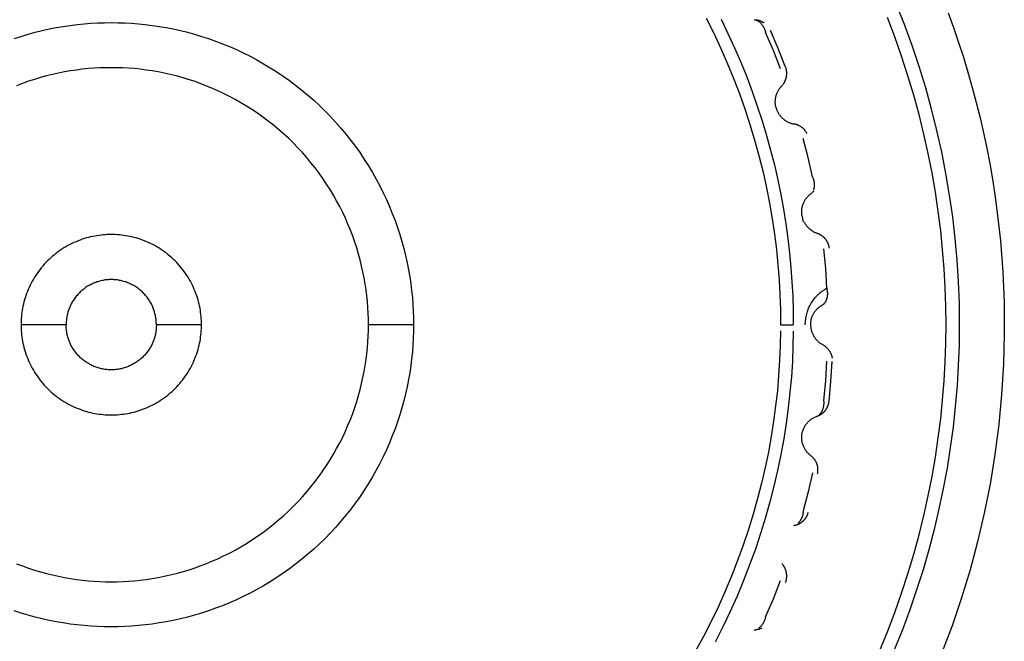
# Model space of a CAD drawing. Header units: millimetres. Extents: x -534 to -34, y 1269 to 1769.
# Tile 80 of 91: x -108 to -97, y 1412 to 1419. Entities that reach past the tile are written whole.
import ezdxf

# ---------------------------------------------------------------- set-up
doc = ezdxf.new("R2010")
doc.units = ezdxf.units.MM
doc.layers.add('ROXX_B.FLEX', color=7, linetype='Continuous', true_color=0x000000)

msp = doc.modelspace()

# ---------------------------------------------------------------- linework, layer by layer
at = {"layer": 'ROXX_B.FLEX', "color": 18, "lineweight": -3, "true_color": 0x000000}
for points in [[(-98.134, 1419.383), (-98.043, 1419.153), (-97.959, 1418.92), (-97.88, 1418.686), (-97.808, 1418.451), (-97.742, 1418.213), (-97.683, 1417.975), (-97.63, 1417.736), (-97.583, 1417.496), (-97.543, 1417.256), (-97.509, 1417.016), (-97.481, 1416.775), (-97.46, 1416.535), (-97.445, 1416.296), (-97.435, 1416.058), (-97.432, 1415.82)], [(-100.236, 1419.218), (-100.153, 1419.051), (-100.074, 1418.883), (-100, 1418.714), (-99.93, 1418.543), (-99.865, 1418.372), (-99.805, 1418.201), (-99.749, 1418.028), (-99.697, 1417.856), (-99.65, 1417.683), (-99.607, 1417.511), (-99.569, 1417.338), (-99.535, 1417.167), (-99.506, 1416.995), (-99.48, 1416.824), (-99.459, 1416.654), (-99.442, 1416.485), (-99.429, 1416.317), (-99.419, 1416.15), (-99.414, 1415.984), (-99.412, 1415.82)], [(-97.579, 1415.82), (-97.582, 1416.025), (-97.589, 1416.233), (-97.6, 1416.441), (-97.617, 1416.651), (-97.638, 1416.863), (-97.665, 1417.075), (-97.697, 1417.289), (-97.734, 1417.503), (-97.776, 1417.718), (-97.824, 1417.934), (-97.877, 1418.15), (-97.936, 1418.365), (-98.001, 1418.581), (-98.071, 1418.796), (-98.147, 1419.011), (-98.229, 1419.225)], [(-97.556, 1419.277), (-97.497, 1419.114), (-97.44, 1418.95), (-97.387, 1418.785), (-97.336, 1418.619), (-97.289, 1418.452), (-97.244, 1418.284), (-97.202, 1418.115), (-97.164, 1417.946), (-97.128, 1417.776), (-97.095, 1417.606), (-97.065, 1417.435), (-97.039, 1417.264), (-97.015, 1417.093), (-96.976, 1416.75), (-96.95, 1416.407), (-96.936, 1416.065), (-96.933, 1415.723), (-96.942, 1415.384), (-96.963, 1415.046), (-96.995, 1414.712), (-97.038, 1414.381), (-97.091, 1414.054), (-97.155, 1413.732), (-97.23, 1413.414), (-97.313, 1413.102), (-97.407, 1412.792), (-97.512, 1412.483), (-97.628, 1412.176)], [(-107.907, 1418.992), (-107.829, 1419.017), (-107.751, 1419.041), (-107.673, 1419.062), (-107.595, 1419.082), (-107.517, 1419.099), (-107.439, 1419.114), (-107.361, 1419.128), (-107.284, 1419.139), (-107.207, 1419.149), (-107.13, 1419.157), (-107.054, 1419.163), (-106.979, 1419.167), (-106.904, 1419.169), (-106.829, 1419.17), (-106.755, 1419.169), (-106.68, 1419.167), (-106.604, 1419.163), (-106.528, 1419.157), (-106.452, 1419.149), (-106.375, 1419.139), (-106.297, 1419.128), (-106.22, 1419.114), (-106.142, 1419.099), (-106.064, 1419.082), (-105.986, 1419.062), (-105.908, 1419.041), (-105.829, 1419.017), (-105.751, 1418.992), (-105.674, 1418.965), (-105.596, 1418.935), (-105.519, 1418.903), (-105.442, 1418.87), (-105.366, 1418.834), (-105.291, 1418.796), (-105.216, 1418.756), (-105.142, 1418.714), (-105.068, 1418.67), (-104.996, 1418.624), (-104.925, 1418.576), (-104.855, 1418.526), (-104.786, 1418.475), (-104.718, 1418.421), (-104.651, 1418.366), (-104.586, 1418.308), (-104.523, 1418.249), (-104.46, 1418.189), (-104.4, 1418.127), (-104.341, 1418.063), (-104.284, 1417.998), (-104.229, 1417.932), (-104.175, 1417.864), (-104.123, 1417.795), (-104.073, 1417.725), (-104.025, 1417.653), (-103.979, 1417.581), (-103.935, 1417.508), (-103.893, 1417.434), (-103.854, 1417.359), (-103.816, 1417.283), (-103.78, 1417.207), (-103.746, 1417.13), (-103.715, 1417.053), (-103.685, 1416.976), (-103.657, 1416.898), (-103.632, 1416.82), (-103.609, 1416.742), (-103.587, 1416.664), (-103.568, 1416.586), (-103.551, 1416.508), (-103.535, 1416.43), (-103.522, 1416.352), (-103.51, 1416.275), (-103.501, 1416.198), (-103.493, 1416.121), (-103.487, 1416.045), (-103.483, 1415.969), (-103.48, 1415.895), (-103.479, 1415.82)], [(-100.072, 1419.207), (-99.995, 1419.049), (-99.922, 1418.89), (-99.853, 1418.73), (-99.788, 1418.569), (-99.727, 1418.407), (-99.67, 1418.245), (-99.617, 1418.082), (-99.568, 1417.919), (-99.523, 1417.755), (-99.481, 1417.592), (-99.444, 1417.428), (-99.41, 1417.265), (-99.38, 1417.102), (-99.354, 1416.939), (-99.331, 1416.777), (-99.313, 1416.615), (-99.297, 1416.454), (-99.286, 1416.294), (-99.277, 1416.135), (-99.272, 1415.977), (-99.271, 1415.82)], [(-99.705, 1419.202), (-99.704, 1419.202), (-99.702, 1419.202), (-99.701, 1419.202), (-99.7, 1419.202), (-99.699, 1419.202), (-99.697, 1419.202), (-99.696, 1419.201), (-99.695, 1419.201), (-99.692, 1419.201), (-99.69, 1419.2), (-99.687, 1419.2), (-99.685, 1419.199), (-99.682, 1419.198), (-99.68, 1419.197), (-99.677, 1419.196), (-99.675, 1419.195), (-99.672, 1419.194), (-99.67, 1419.193), (-99.667, 1419.192), (-99.665, 1419.19), (-99.662, 1419.189), (-99.66, 1419.187), (-99.658, 1419.186), (-99.655, 1419.184), (-99.653, 1419.182), (-99.65, 1419.18), (-99.648, 1419.179), (-99.646, 1419.177), (-99.643, 1419.175), (-99.641, 1419.173), (-99.639, 1419.171), (-99.636, 1419.168), (-99.634, 1419.166), (-99.632, 1419.164), (-99.63, 1419.161), (-99.627, 1419.159), (-99.623, 1419.154), (-99.619, 1419.149), (-99.615, 1419.143), (-99.611, 1419.138), (-99.607, 1419.132), (-99.604, 1419.126), (-99.6, 1419.12), (-99.597, 1419.114), (-99.594, 1419.107), (-99.591, 1419.101), (-99.589, 1419.094), (-99.586, 1419.088), (-99.584, 1419.081), (-99.582, 1419.074), (-99.581, 1419.07), (-99.58, 1419.067), (-99.579, 1419.063), (-99.579, 1419.06)], [(-99.705, 1419.202), (-99.701, 1419.202), (-99.698, 1419.202), (-99.694, 1419.202), (-99.691, 1419.201), (-99.687, 1419.201), (-99.683, 1419.201), (-99.68, 1419.2), (-99.676, 1419.2), (-99.673, 1419.199), (-99.669, 1419.198), (-99.665, 1419.198), (-99.662, 1419.197), (-99.658, 1419.196), (-99.654, 1419.195), (-99.651, 1419.194), (-99.647, 1419.193), (-99.644, 1419.192), (-99.64, 1419.19), (-99.636, 1419.189), (-99.633, 1419.188), (-99.629, 1419.186), (-99.626, 1419.185), (-99.622, 1419.183), (-99.619, 1419.181), (-99.616, 1419.18), (-99.612, 1419.178), (-99.609, 1419.176), (-99.606, 1419.174), (-99.602, 1419.172), (-99.599, 1419.17), (-99.596, 1419.168), (-99.593, 1419.166)], [(-99.412, 1418.656), (-99.492, 1418.859), (-99.579, 1419.06)], [(-99.357, 1418.677), (-99.438, 1418.882), (-99.525, 1419.084)], [(-103.979, 1415.82), (-103.98, 1415.883), (-103.982, 1415.947), (-103.986, 1416.011), (-103.991, 1416.076), (-103.997, 1416.141), (-104.006, 1416.207), (-104.015, 1416.273), (-104.027, 1416.339), (-104.04, 1416.405), (-104.055, 1416.471), (-104.071, 1416.538), (-104.089, 1416.604), (-104.109, 1416.671), (-104.131, 1416.737), (-104.154, 1416.803), (-104.179, 1416.869), (-104.206, 1416.935), (-104.235, 1417), (-104.265, 1417.065), (-104.298, 1417.129), (-104.332, 1417.193), (-104.367, 1417.256), (-104.405, 1417.318), (-104.444, 1417.38), (-104.485, 1417.44), (-104.527, 1417.5), (-104.571, 1417.559), (-104.617, 1417.616), (-104.664, 1417.673), (-104.712, 1417.728), (-104.763, 1417.783), (-104.814, 1417.835), (-104.867, 1417.887), (-104.921, 1417.937), (-104.976, 1417.986), (-105.033, 1418.033), (-105.091, 1418.078), (-105.149, 1418.122), (-105.209, 1418.165), (-105.27, 1418.206), (-105.331, 1418.245), (-105.394, 1418.282), (-105.457, 1418.318), (-105.52, 1418.352), (-105.585, 1418.384), (-105.649, 1418.414), (-105.715, 1418.443), (-105.78, 1418.47), (-105.846, 1418.495), (-105.912, 1418.519), (-105.979, 1418.54), (-106.045, 1418.56), (-106.112, 1418.578), (-106.178, 1418.595), (-106.244, 1418.609), (-106.311, 1418.623), (-106.377, 1418.634), (-106.443, 1418.644), (-106.508, 1418.652), (-106.573, 1418.659), (-106.638, 1418.664), (-106.702, 1418.667), (-106.766, 1418.669), (-106.829, 1418.67), (-106.893, 1418.669), (-106.956, 1418.667), (-107.021, 1418.664), (-107.085, 1418.659), (-107.151, 1418.652), (-107.216, 1418.644), (-107.282, 1418.634), (-107.348, 1418.623), (-107.414, 1418.609), (-107.481, 1418.595), (-107.547, 1418.578), (-107.614, 1418.56), (-107.68, 1418.54), (-107.746, 1418.519), (-107.812, 1418.495), (-107.878, 1418.47)], [(-99.4, 1418.466), (-99.396, 1418.471), (-99.391, 1418.477), (-99.387, 1418.482), (-99.382, 1418.487), (-99.38, 1418.49), (-99.378, 1418.493), (-99.376, 1418.496), (-99.375, 1418.499), (-99.373, 1418.502), (-99.371, 1418.505), (-99.369, 1418.508), (-99.367, 1418.511), (-99.366, 1418.514), (-99.364, 1418.518), (-99.363, 1418.521), (-99.361, 1418.524), (-99.36, 1418.527), (-99.358, 1418.531), (-99.357, 1418.534), (-99.356, 1418.538), (-99.354, 1418.541), (-99.353, 1418.544), (-99.352, 1418.548), (-99.351, 1418.551), (-99.35, 1418.555), (-99.349, 1418.558), (-99.349, 1418.562), (-99.348, 1418.566), (-99.347, 1418.569), (-99.346, 1418.573), (-99.346, 1418.576), (-99.345, 1418.58), (-99.345, 1418.584), (-99.345, 1418.587), (-99.344, 1418.591), (-99.344, 1418.594), (-99.344, 1418.598), (-99.344, 1418.602), (-99.344, 1418.605), (-99.344, 1418.609), (-99.344, 1418.612), (-99.344, 1418.616), (-99.344, 1418.62), (-99.344, 1418.623), (-99.345, 1418.627), (-99.345, 1418.63), (-99.346, 1418.634), (-99.346, 1418.637), (-99.347, 1418.641), (-99.347, 1418.644), (-99.348, 1418.648), (-99.349, 1418.651), (-99.351, 1418.658), (-99.352, 1418.664), (-99.355, 1418.671), (-99.357, 1418.677)], [(-99.459, 1418.215), (-99.461, 1418.223), (-99.463, 1418.231), (-99.465, 1418.239), (-99.467, 1418.247), (-99.468, 1418.255), (-99.469, 1418.263), (-99.47, 1418.272), (-99.471, 1418.28), (-99.471, 1418.289), (-99.471, 1418.297), (-99.47, 1418.306), (-99.47, 1418.315), (-99.469, 1418.323), (-99.468, 1418.332), (-99.466, 1418.34), (-99.464, 1418.349), (-99.462, 1418.357), (-99.46, 1418.366), (-99.457, 1418.374), (-99.454, 1418.382), (-99.451, 1418.39), (-99.447, 1418.398), (-99.444, 1418.406), (-99.44, 1418.413), (-99.435, 1418.421), (-99.431, 1418.428), (-99.426, 1418.435), (-99.421, 1418.441), (-99.416, 1418.448), (-99.411, 1418.454), (-99.406, 1418.461), (-99.4, 1418.466)], [(-99.459, 1418.215), (-99.456, 1418.207), (-99.453, 1418.2), (-99.45, 1418.192), (-99.446, 1418.185), (-99.443, 1418.177), (-99.439, 1418.17), (-99.434, 1418.162), (-99.43, 1418.155), (-99.425, 1418.148), (-99.42, 1418.141), (-99.415, 1418.134), (-99.409, 1418.128), (-99.403, 1418.121), (-99.397, 1418.115), (-99.391, 1418.109), (-99.385, 1418.103), (-99.378, 1418.098), (-99.371, 1418.092), (-99.364, 1418.087), (-99.357, 1418.083), (-99.35, 1418.078), (-99.342, 1418.074), (-99.335, 1418.07), (-99.327, 1418.066), (-99.319, 1418.062), (-99.311, 1418.059), (-99.303, 1418.056), (-99.295, 1418.054), (-99.287, 1418.051), (-99.28, 1418.049), (-99.272, 1418.047), (-99.264, 1418.046)], [(-99.12, 1417.94), (-99.122, 1417.945), (-99.125, 1417.95), (-99.128, 1417.955), (-99.131, 1417.96), (-99.135, 1417.964), (-99.138, 1417.969), (-99.142, 1417.974), (-99.145, 1417.978), (-99.149, 1417.983), (-99.153, 1417.987), (-99.157, 1417.991), (-99.162, 1417.995), (-99.166, 1417.999), (-99.171, 1418.003), (-99.175, 1418.007), (-99.18, 1418.011), (-99.185, 1418.014), (-99.19, 1418.017), (-99.195, 1418.02), (-99.2, 1418.023), (-99.205, 1418.026), (-99.21, 1418.029), (-99.215, 1418.031), (-99.221, 1418.033), (-99.226, 1418.036), (-99.231, 1418.037), (-99.237, 1418.039), (-99.242, 1418.041), (-99.247, 1418.042), (-99.253, 1418.044), (-99.258, 1418.045), (-99.264, 1418.046)], [(-99.059, 1417.461), (-99.107, 1417.674), (-99.161, 1417.886)], [(-99.059, 1417.461), (-99.057, 1417.457), (-99.055, 1417.452), (-99.054, 1417.447), (-99.052, 1417.443), (-99.05, 1417.438), (-99.049, 1417.434), (-99.047, 1417.429), (-99.046, 1417.424), (-99.045, 1417.42), (-99.044, 1417.415), (-99.043, 1417.41), (-99.042, 1417.405), (-99.042, 1417.401), (-99.041, 1417.396), (-99.04, 1417.391), (-99.04, 1417.387), (-99.04, 1417.382), (-99.04, 1417.377), (-99.039, 1417.373), (-99.039, 1417.368), (-99.04, 1417.364), (-99.04, 1417.359), (-99.04, 1417.355), (-99.041, 1417.35), (-99.041, 1417.346), (-99.042, 1417.342), (-99.042, 1417.337), (-99.043, 1417.333), (-99.044, 1417.329), (-99.045, 1417.325), (-99.046, 1417.321), (-99.048, 1417.317)], [(-99.175, 1417.033), (-99.176, 1417.041), (-99.177, 1417.049), (-99.177, 1417.057), (-99.178, 1417.065), (-99.178, 1417.074), (-99.178, 1417.082), (-99.177, 1417.09), (-99.176, 1417.099), (-99.175, 1417.107), (-99.174, 1417.116), (-99.172, 1417.124), (-99.17, 1417.133), (-99.168, 1417.141), (-99.165, 1417.149), (-99.163, 1417.157), (-99.159, 1417.166), (-99.156, 1417.174), (-99.152, 1417.181), (-99.148, 1417.189), (-99.144, 1417.197), (-99.14, 1417.204), (-99.135, 1417.211), (-99.13, 1417.218), (-99.125, 1417.225), (-99.12, 1417.232), (-99.114, 1417.238), (-99.108, 1417.244), (-99.103, 1417.25), (-99.097, 1417.256), (-99.09, 1417.262), (-99.084, 1417.267), (-99.078, 1417.272)], [(-99.078, 1417.272), (-99.073, 1417.276), (-99.068, 1417.28), (-99.063, 1417.284), (-99.058, 1417.288), (-99.054, 1417.293), (-99.049, 1417.298), (-99.045, 1417.302), (-99.041, 1417.308)], [(-99.175, 1417.033), (-99.163, 1416.957)], [(-99.151, 1416.958), (-99.148, 1416.953), (-99.145, 1416.947), (-99.142, 1416.942), (-99.138, 1416.937), (-99.135, 1416.932), (-99.132, 1416.927), (-99.128, 1416.922), (-99.124, 1416.917), (-99.12, 1416.912), (-99.116, 1416.908), (-99.112, 1416.903), (-99.108, 1416.899), (-99.104, 1416.894), (-99.099, 1416.89), (-99.095, 1416.886), (-99.09, 1416.882), (-99.086, 1416.878), (-99.081, 1416.874), (-99.076, 1416.87), (-99.071, 1416.867), (-99.066, 1416.863), (-99.061, 1416.86), (-99.056, 1416.857), (-99.051, 1416.854), (-99.046, 1416.851), (-99.041, 1416.848), (-99.035, 1416.846), (-99.03, 1416.843), (-99.025, 1416.841), (-99.019, 1416.839), (-99.014, 1416.837), (-99.009, 1416.835)], [(-105.829, 1415.82), (-105.83, 1415.842), (-105.83, 1415.865), (-105.832, 1415.887), (-105.833, 1415.91), (-105.836, 1415.933), (-105.839, 1415.956), (-105.842, 1415.979), (-105.846, 1416.002), (-105.851, 1416.025), (-105.856, 1416.049), (-105.862, 1416.072), (-105.868, 1416.095), (-105.875, 1416.119), (-105.882, 1416.142), (-105.891, 1416.165), (-105.9, 1416.188), (-105.909, 1416.211), (-105.919, 1416.234), (-105.93, 1416.257), (-105.941, 1416.279), (-105.953, 1416.302), (-105.965, 1416.324), (-105.979, 1416.346), (-105.992, 1416.367), (-106.007, 1416.389), (-106.022, 1416.41), (-106.037, 1416.43), (-106.053, 1416.45), (-106.069, 1416.47), (-106.087, 1416.49), (-106.104, 1416.509), (-106.122, 1416.527), (-106.141, 1416.545), (-106.16, 1416.563), (-106.179, 1416.58), (-106.199, 1416.596), (-106.219, 1416.612), (-106.24, 1416.628), (-106.261, 1416.643), (-106.282, 1416.657), (-106.304, 1416.671), (-106.326, 1416.684), (-106.348, 1416.697), (-106.37, 1416.708), (-106.393, 1416.72), (-106.415, 1416.73), (-106.438, 1416.74), (-106.461, 1416.75), (-106.484, 1416.759), (-106.508, 1416.767), (-106.531, 1416.775), (-106.554, 1416.782), (-106.577, 1416.788), (-106.601, 1416.794), (-106.624, 1416.799), (-106.647, 1416.803), (-106.671, 1416.807), (-106.694, 1416.811), (-106.717, 1416.814), (-106.739, 1416.816), (-106.762, 1416.818), (-106.785, 1416.819), (-106.807, 1416.82), (-106.829, 1416.82), (-106.852, 1416.82), (-106.874, 1416.819), (-106.896, 1416.818), (-106.919, 1416.816), (-106.942, 1416.814), (-106.965, 1416.811), (-106.988, 1416.807), (-107.011, 1416.803), (-107.035, 1416.799), (-107.058, 1416.794), (-107.081, 1416.788), (-107.104, 1416.782), (-107.128, 1416.775), (-107.151, 1416.767), (-107.174, 1416.759), (-107.197, 1416.75), (-107.22, 1416.74), (-107.243, 1416.73), (-107.266, 1416.72), (-107.289, 1416.708), (-107.311, 1416.697), (-107.333, 1416.684), (-107.355, 1416.671), (-107.377, 1416.657), (-107.398, 1416.643), (-107.419, 1416.628), (-107.439, 1416.612), (-107.46, 1416.596), (-107.479, 1416.58), (-107.499, 1416.563), (-107.518, 1416.545), (-107.536, 1416.527), (-107.554, 1416.509), (-107.572, 1416.49), (-107.589, 1416.47), (-107.606, 1416.45), (-107.622, 1416.43), (-107.637, 1416.41), (-107.652, 1416.389), (-107.666, 1416.367), (-107.68, 1416.346), (-107.693, 1416.324), (-107.706, 1416.302), (-107.718, 1416.279), (-107.729, 1416.257), (-107.74, 1416.234), (-107.75, 1416.211), (-107.759, 1416.188), (-107.768, 1416.165), (-107.776, 1416.142), (-107.784, 1416.119), (-107.791, 1416.095), (-107.797, 1416.072), (-107.803, 1416.049), (-107.808, 1416.025), (-107.813, 1416.002), (-107.817, 1415.979), (-107.82, 1415.956), (-107.823, 1415.933), (-107.825, 1415.91), (-107.827, 1415.887), (-107.828, 1415.865), (-107.829, 1415.842), (-107.829, 1415.82)], [(-99.008, 1416.835), (-99.002, 1416.833), (-98.996, 1416.83), (-98.989, 1416.827), (-98.983, 1416.824), (-98.98, 1416.823), (-98.977, 1416.821), (-98.974, 1416.819), (-98.971, 1416.818), (-98.968, 1416.816), (-98.965, 1416.814), (-98.962, 1416.812), (-98.959, 1416.81), (-98.956, 1416.808), (-98.953, 1416.806), (-98.95, 1416.804), (-98.948, 1416.801), (-98.945, 1416.799), (-98.942, 1416.797), (-98.939, 1416.794), (-98.937, 1416.792), (-98.934, 1416.789), (-98.931, 1416.787), (-98.929, 1416.784), (-98.926, 1416.782), (-98.924, 1416.779), (-98.921, 1416.776), (-98.919, 1416.773), (-98.917, 1416.771), (-98.915, 1416.768), (-98.912, 1416.765), (-98.91, 1416.762), (-98.908, 1416.759), (-98.906, 1416.756), (-98.904, 1416.753), (-98.902, 1416.75), (-98.9, 1416.747), (-98.899, 1416.743), (-98.897, 1416.74), (-98.895, 1416.737), (-98.894, 1416.734), (-98.892, 1416.731), (-98.891, 1416.727), (-98.889, 1416.724), (-98.888, 1416.721), (-98.886, 1416.717), (-98.885, 1416.714), (-98.884, 1416.711), (-98.883, 1416.707), (-98.882, 1416.704), (-98.881, 1416.701), (-98.88, 1416.697), (-98.879, 1416.694), (-98.877, 1416.687), (-98.876, 1416.68), (-98.875, 1416.674), (-98.874, 1416.667)], [(-98.898, 1416.225), (-98.912, 1416.443), (-98.932, 1416.661)], [(-106.329, 1415.82), (-106.329, 1415.831), (-106.33, 1415.842), (-106.33, 1415.854), (-106.331, 1415.865), (-106.332, 1415.877), (-106.334, 1415.888), (-106.336, 1415.9), (-106.338, 1415.911), (-106.34, 1415.923), (-106.343, 1415.934), (-106.345, 1415.946), (-106.349, 1415.958), (-106.352, 1415.969), (-106.356, 1415.981), (-106.36, 1415.993), (-106.364, 1416.004), (-106.369, 1416.016), (-106.374, 1416.027), (-106.38, 1416.039), (-106.385, 1416.05), (-106.391, 1416.061), (-106.397, 1416.072), (-106.404, 1416.083), (-106.411, 1416.094), (-106.418, 1416.104), (-106.425, 1416.115), (-106.433, 1416.125), (-106.441, 1416.135), (-106.449, 1416.145), (-106.458, 1416.155), (-106.467, 1416.164), (-106.476, 1416.174), (-106.485, 1416.183), (-106.495, 1416.192), (-106.504, 1416.2), (-106.514, 1416.208), (-106.524, 1416.216), (-106.535, 1416.224), (-106.545, 1416.231), (-106.556, 1416.239), (-106.566, 1416.246), (-106.577, 1416.252), (-106.588, 1416.258), (-106.6, 1416.264), (-106.611, 1416.27), (-106.622, 1416.275), (-106.634, 1416.28), (-106.645, 1416.285), (-106.657, 1416.289), (-106.668, 1416.294), (-106.68, 1416.297), (-106.692, 1416.301), (-106.703, 1416.304), (-106.715, 1416.307), (-106.727, 1416.31), (-106.738, 1416.312), (-106.75, 1416.314), (-106.761, 1416.316), (-106.773, 1416.317), (-106.784, 1416.318), (-106.796, 1416.319), (-106.807, 1416.32), (-106.818, 1416.32), (-106.829, 1416.32), (-106.84, 1416.32), (-106.852, 1416.32), (-106.863, 1416.319), (-106.874, 1416.318), (-106.886, 1416.317), (-106.897, 1416.316), (-106.909, 1416.314), (-106.92, 1416.312), (-106.932, 1416.31), (-106.944, 1416.307), (-106.955, 1416.304), (-106.967, 1416.301), (-106.979, 1416.297), (-106.99, 1416.294), (-107.002, 1416.289), (-107.013, 1416.285), (-107.025, 1416.28), (-107.036, 1416.275), (-107.048, 1416.27), (-107.059, 1416.264), (-107.07, 1416.258), (-107.081, 1416.252), (-107.092, 1416.246), (-107.103, 1416.239), (-107.114, 1416.231), (-107.124, 1416.224), (-107.134, 1416.216), (-107.144, 1416.208), (-107.154, 1416.2), (-107.164, 1416.192), (-107.174, 1416.183), (-107.183, 1416.174), (-107.192, 1416.164), (-107.201, 1416.155), (-107.209, 1416.145), (-107.217, 1416.135), (-107.225, 1416.125), (-107.233, 1416.115), (-107.241, 1416.104), (-107.248, 1416.094), (-107.255, 1416.083), (-107.261, 1416.072), (-107.267, 1416.061), (-107.273, 1416.05), (-107.279, 1416.039), (-107.284, 1416.027), (-107.289, 1416.016), (-107.294, 1416.004), (-107.299, 1415.993), (-107.303, 1415.981), (-107.307, 1415.969), (-107.31, 1415.958), (-107.313, 1415.946), (-107.316, 1415.934), (-107.319, 1415.923), (-107.321, 1415.911), (-107.323, 1415.9), (-107.325, 1415.888), (-107.326, 1415.877), (-107.327, 1415.865), (-107.328, 1415.854), (-107.329, 1415.842), (-107.329, 1415.831), (-107.329, 1415.82)], [(-99.138, 1415.82), (-99.138, 1415.835), (-99.137, 1415.85), (-99.135, 1415.865), (-99.134, 1415.88), (-99.132, 1415.895), (-99.129, 1415.909), (-99.126, 1415.923), (-99.123, 1415.937), (-99.119, 1415.951), (-99.115, 1415.965), (-99.111, 1415.978), (-99.106, 1415.992), (-99.1, 1416.005), (-99.094, 1416.018), (-99.087, 1416.031), (-99.08, 1416.045), (-99.072, 1416.058), (-99.064, 1416.072), (-99.054, 1416.085), (-99.045, 1416.099), (-99.035, 1416.112), (-99.024, 1416.124), (-99.019, 1416.131), (-99.013, 1416.137), (-99.008, 1416.143), (-99.002, 1416.149), (-98.996, 1416.154), (-98.99, 1416.16), (-98.984, 1416.165), (-98.978, 1416.171), (-98.972, 1416.176), (-98.966, 1416.181), (-98.96, 1416.186), (-98.953, 1416.191), (-98.947, 1416.195), (-98.94, 1416.2), (-98.933, 1416.204), (-98.927, 1416.209), (-98.913, 1416.217), (-98.898, 1416.225)], [(-98.946, 1416.041), (-98.945, 1416.042), (-98.944, 1416.042), (-98.943, 1416.043), (-98.942, 1416.044), (-98.941, 1416.044), (-98.94, 1416.045), (-98.939, 1416.046), (-98.938, 1416.047), (-98.936, 1416.048), (-98.934, 1416.05), (-98.932, 1416.051), (-98.93, 1416.053), (-98.928, 1416.055), (-98.926, 1416.057), (-98.924, 1416.059), (-98.922, 1416.061), (-98.921, 1416.063), (-98.919, 1416.065), (-98.917, 1416.068), (-98.916, 1416.07), (-98.914, 1416.072), (-98.913, 1416.075), (-98.911, 1416.077), (-98.91, 1416.08), (-98.909, 1416.083), (-98.907, 1416.085), (-98.906, 1416.088), (-98.905, 1416.091), (-98.904, 1416.094), (-98.902, 1416.097), (-98.901, 1416.099), (-98.9, 1416.102), (-98.899, 1416.105), (-98.898, 1416.109), (-98.897, 1416.112), (-98.897, 1416.115), (-98.895, 1416.121), (-98.894, 1416.128), (-98.893, 1416.134), (-98.892, 1416.141), (-98.891, 1416.148), (-98.89, 1416.155), (-98.89, 1416.162), (-98.89, 1416.169), (-98.89, 1416.176), (-98.891, 1416.183), (-98.891, 1416.19), (-98.892, 1416.197), (-98.893, 1416.204), (-98.895, 1416.211), (-98.896, 1416.215), (-98.896, 1416.218), (-98.897, 1416.222), (-98.898, 1416.225)], [(-99.076, 1415.858), (-99.075, 1415.865), (-99.074, 1415.872), (-99.072, 1415.88), (-99.07, 1415.887), (-99.068, 1415.894), (-99.066, 1415.901), (-99.064, 1415.907), (-99.061, 1415.914), (-99.058, 1415.921), (-99.055, 1415.928), (-99.052, 1415.934), (-99.048, 1415.941), (-99.044, 1415.947), (-99.041, 1415.954), (-99.037, 1415.96), (-99.032, 1415.966), (-99.028, 1415.972), (-99.023, 1415.978), (-99.019, 1415.984), (-99.014, 1415.989), (-99.009, 1415.994), (-99.003, 1416), (-98.998, 1416.005), (-98.993, 1416.009), (-98.987, 1416.014), (-98.982, 1416.018), (-98.976, 1416.023), (-98.97, 1416.027), (-98.964, 1416.031), (-98.958, 1416.034), (-98.952, 1416.038), (-98.946, 1416.041)], [(-99.079, 1415.857), (-99.079, 1415.82)], [(-103.479, 1415.82), (-103.48, 1415.746), (-103.483, 1415.671), (-103.487, 1415.595), (-103.493, 1415.519), (-103.501, 1415.443), (-103.51, 1415.366), (-103.522, 1415.288), (-103.535, 1415.211), (-103.551, 1415.133), (-103.568, 1415.055), (-103.587, 1414.977), (-103.609, 1414.898), (-103.632, 1414.82), (-103.657, 1414.742), (-103.685, 1414.665), (-103.715, 1414.587), (-103.746, 1414.51), (-103.78, 1414.433), (-103.816, 1414.357), (-103.854, 1414.282), (-103.893, 1414.207), (-103.935, 1414.133), (-103.979, 1414.059), (-104.025, 1413.987), (-104.073, 1413.916), (-104.123, 1413.845), (-104.175, 1413.776), (-104.229, 1413.709), (-104.284, 1413.642), (-104.341, 1413.577), (-104.4, 1413.513), (-104.46, 1413.451), (-104.523, 1413.391), (-104.586, 1413.332), (-104.651, 1413.275), (-104.718, 1413.219), (-104.786, 1413.166), (-104.855, 1413.114), (-104.925, 1413.064), (-104.996, 1413.016), (-105.068, 1412.97), (-105.142, 1412.926), (-105.216, 1412.884), (-105.291, 1412.844), (-105.366, 1412.807), (-105.442, 1412.771), (-105.519, 1412.737), (-105.596, 1412.705), (-105.674, 1412.676), (-105.751, 1412.648), (-105.829, 1412.623), (-105.908, 1412.599), (-105.986, 1412.578), (-106.064, 1412.559), (-106.142, 1412.541), (-106.22, 1412.526), (-106.297, 1412.513), (-106.375, 1412.501), (-106.452, 1412.491), (-106.528, 1412.484), (-106.604, 1412.478), (-106.68, 1412.473), (-106.755, 1412.471), (-106.829, 1412.47), (-106.904, 1412.471), (-106.979, 1412.473), (-107.054, 1412.478), (-107.13, 1412.484), (-107.207, 1412.491), (-107.284, 1412.501), (-107.361, 1412.513), (-107.439, 1412.526), (-107.517, 1412.541), (-107.595, 1412.559), (-107.673, 1412.578), (-107.751, 1412.599), (-107.829, 1412.623), (-107.907, 1412.648)], [(-107.878, 1413.17), (-107.812, 1413.145), (-107.746, 1413.122), (-107.68, 1413.1), (-107.614, 1413.08), (-107.547, 1413.062), (-107.481, 1413.046), (-107.414, 1413.031), (-107.348, 1413.018), (-107.282, 1413.006), (-107.216, 1412.997), (-107.151, 1412.988), (-107.085, 1412.982), (-107.021, 1412.977), (-106.956, 1412.973), (-106.893, 1412.971), (-106.829, 1412.97), (-106.766, 1412.971), (-106.702, 1412.973), (-106.638, 1412.977), (-106.573, 1412.982), (-106.508, 1412.988), (-106.443, 1412.997), (-106.377, 1413.006), (-106.311, 1413.018), (-106.244, 1413.031), (-106.178, 1413.046), (-106.112, 1413.062), (-106.045, 1413.08), (-105.979, 1413.1), (-105.912, 1413.122), (-105.846, 1413.145), (-105.78, 1413.17), (-105.715, 1413.197), (-105.649, 1413.226), (-105.585, 1413.256), (-105.52, 1413.289), (-105.457, 1413.322), (-105.394, 1413.358), (-105.331, 1413.396), (-105.27, 1413.435), (-105.209, 1413.475), (-105.149, 1413.518), (-105.091, 1413.562), (-105.033, 1413.608), (-104.976, 1413.655), (-104.921, 1413.703), (-104.867, 1413.753), (-104.814, 1413.805), (-104.763, 1413.858), (-104.712, 1413.912), (-104.664, 1413.967), (-104.617, 1414.024), (-104.571, 1414.081), (-104.527, 1414.14), (-104.485, 1414.2), (-104.444, 1414.261), (-104.405, 1414.322), (-104.367, 1414.384), (-104.332, 1414.447), (-104.298, 1414.511), (-104.265, 1414.575), (-104.235, 1414.64), (-104.206, 1414.705), (-104.179, 1414.771), (-104.154, 1414.837), (-104.131, 1414.903), (-104.109, 1414.969), (-104.089, 1415.036), (-104.071, 1415.102), (-104.055, 1415.169), (-104.04, 1415.235), (-104.027, 1415.302), (-104.015, 1415.368), (-104.006, 1415.433), (-103.997, 1415.499), (-103.991, 1415.564), (-103.986, 1415.629), (-103.982, 1415.693), (-103.98, 1415.757), (-103.979, 1415.82)], [(-107.329, 1415.82), (-107.683, 1415.82), (-107.794, 1415.82), (-107.821, 1415.82), (-107.827, 1415.82), (-107.829, 1415.82), (-107.829, 1415.82), (-107.829, 1415.82), (-107.829, 1415.82), (-107.829, 1415.82)], [(-107.829, 1415.82), (-107.829, 1415.798), (-107.828, 1415.776), (-107.827, 1415.753), (-107.825, 1415.73), (-107.823, 1415.707), (-107.82, 1415.684), (-107.817, 1415.661), (-107.813, 1415.638), (-107.808, 1415.615), (-107.803, 1415.592), (-107.797, 1415.568), (-107.791, 1415.545), (-107.784, 1415.522), (-107.776, 1415.498), (-107.768, 1415.475), (-107.759, 1415.452), (-107.75, 1415.429), (-107.74, 1415.406), (-107.729, 1415.383), (-107.718, 1415.361), (-107.706, 1415.339), (-107.693, 1415.316), (-107.68, 1415.295), (-107.666, 1415.273), (-107.652, 1415.252), (-107.637, 1415.231), (-107.622, 1415.21), (-107.606, 1415.19), (-107.589, 1415.17), (-107.572, 1415.151), (-107.554, 1415.132), (-107.536, 1415.113), (-107.518, 1415.095), (-107.499, 1415.077), (-107.479, 1415.06), (-107.46, 1415.044), (-107.439, 1415.028), (-107.419, 1415.012), (-107.398, 1414.997), (-107.377, 1414.983), (-107.355, 1414.969), (-107.333, 1414.956), (-107.311, 1414.944), (-107.289, 1414.932), (-107.266, 1414.921), (-107.243, 1414.91), (-107.22, 1414.9), (-107.197, 1414.89), (-107.174, 1414.882), (-107.151, 1414.873), (-107.128, 1414.866), (-107.104, 1414.859), (-107.081, 1414.852), (-107.058, 1414.847), (-107.035, 1414.841), (-107.011, 1414.837), (-106.988, 1414.833), (-106.965, 1414.829), (-106.942, 1414.827), (-106.919, 1414.824), (-106.896, 1414.822), (-106.874, 1414.821), (-106.852, 1414.82), (-106.829, 1414.82), (-106.807, 1414.82), (-106.785, 1414.821), (-106.762, 1414.822), (-106.739, 1414.824), (-106.717, 1414.827), (-106.694, 1414.829), (-106.671, 1414.833), (-106.647, 1414.837), (-106.624, 1414.841), (-106.601, 1414.847), (-106.577, 1414.852), (-106.554, 1414.859), (-106.531, 1414.866), (-106.508, 1414.873), (-106.484, 1414.882), (-106.461, 1414.89), (-106.438, 1414.9), (-106.415, 1414.91), (-106.393, 1414.921), (-106.37, 1414.932), (-106.348, 1414.944), (-106.326, 1414.956), (-106.304, 1414.969), (-106.282, 1414.983), (-106.261, 1414.997), (-106.24, 1415.012), (-106.219, 1415.028), (-106.199, 1415.044), (-106.179, 1415.06), (-106.16, 1415.077), (-106.141, 1415.095), (-106.122, 1415.113), (-106.104, 1415.132), (-106.087, 1415.151), (-106.069, 1415.17), (-106.053, 1415.19), (-106.037, 1415.21), (-106.022, 1415.231), (-106.007, 1415.252), (-105.992, 1415.273), (-105.979, 1415.295), (-105.965, 1415.316), (-105.953, 1415.339), (-105.941, 1415.361), (-105.93, 1415.383), (-105.919, 1415.406), (-105.909, 1415.429), (-105.9, 1415.452), (-105.891, 1415.475), (-105.882, 1415.498), (-105.875, 1415.522), (-105.868, 1415.545), (-105.862, 1415.568), (-105.856, 1415.592), (-105.851, 1415.615), (-105.846, 1415.638), (-105.842, 1415.661), (-105.839, 1415.684), (-105.836, 1415.707), (-105.833, 1415.73), (-105.832, 1415.753), (-105.83, 1415.776), (-105.83, 1415.798), (-105.829, 1415.82)], [(-106.329, 1415.82), (-106.329, 1415.808), (-106.33, 1415.796), (-106.331, 1415.784), (-106.332, 1415.772), (-106.333, 1415.76), (-106.335, 1415.748), (-106.336, 1415.736), (-106.339, 1415.724), (-106.341, 1415.711), (-106.344, 1415.699), (-106.347, 1415.687), (-106.351, 1415.676), (-106.354, 1415.664), (-106.358, 1415.652), (-106.363, 1415.64), (-106.367, 1415.629), (-106.372, 1415.617), (-106.377, 1415.606), (-106.383, 1415.595), (-106.389, 1415.584), (-106.395, 1415.573), (-106.401, 1415.562), (-106.407, 1415.552), (-106.414, 1415.542), (-106.421, 1415.531), (-106.428, 1415.522), (-106.436, 1415.512), (-106.443, 1415.502), (-106.451, 1415.493), (-106.459, 1415.484), (-106.467, 1415.475), (-106.476, 1415.467), (-106.484, 1415.458), (-106.493, 1415.45), (-106.502, 1415.442), (-106.511, 1415.434), (-106.521, 1415.427), (-106.531, 1415.419), (-106.541, 1415.412), (-106.551, 1415.405), (-106.561, 1415.398), (-106.572, 1415.392), (-106.582, 1415.385), (-106.593, 1415.379), (-106.604, 1415.374), (-106.615, 1415.368), (-106.627, 1415.363), (-106.638, 1415.358), (-106.65, 1415.354), (-106.661, 1415.349), (-106.673, 1415.345), (-106.685, 1415.341), (-106.697, 1415.338), (-106.709, 1415.335), (-106.721, 1415.332), (-106.733, 1415.33), (-106.745, 1415.327), (-106.757, 1415.325), (-106.769, 1415.324), (-106.781, 1415.322), (-106.793, 1415.321), (-106.805, 1415.321), (-106.817, 1415.32), (-106.829, 1415.32), (-106.841, 1415.32), (-106.853, 1415.321), (-106.865, 1415.321), (-106.877, 1415.322), (-106.89, 1415.324), (-106.902, 1415.325), (-106.914, 1415.327), (-106.926, 1415.33), (-106.938, 1415.332), (-106.95, 1415.335), (-106.962, 1415.338), (-106.974, 1415.341), (-106.986, 1415.345), (-106.997, 1415.349), (-107.009, 1415.354), (-107.021, 1415.358), (-107.032, 1415.363), (-107.043, 1415.368), (-107.055, 1415.374), (-107.066, 1415.379), (-107.076, 1415.385), (-107.087, 1415.392), (-107.098, 1415.398), (-107.108, 1415.405), (-107.118, 1415.412), (-107.128, 1415.419), (-107.138, 1415.427), (-107.147, 1415.434), (-107.156, 1415.442), (-107.165, 1415.45), (-107.174, 1415.458), (-107.183, 1415.467), (-107.191, 1415.475), (-107.199, 1415.484), (-107.207, 1415.493), (-107.215, 1415.502), (-107.223, 1415.512), (-107.23, 1415.522), (-107.238, 1415.531), (-107.245, 1415.542), (-107.251, 1415.552), (-107.258, 1415.562), (-107.264, 1415.573), (-107.27, 1415.584), (-107.276, 1415.595), (-107.281, 1415.606), (-107.286, 1415.617), (-107.291, 1415.629), (-107.296, 1415.64), (-107.3, 1415.652), (-107.304, 1415.664), (-107.308, 1415.676), (-107.311, 1415.687), (-107.315, 1415.699), (-107.317, 1415.711), (-107.32, 1415.724), (-107.322, 1415.736), (-107.324, 1415.748), (-107.326, 1415.76), (-107.327, 1415.772), (-107.328, 1415.784), (-107.329, 1415.796), (-107.329, 1415.808), (-107.329, 1415.82)], [(-105.829, 1415.82), (-105.829, 1415.82), (-105.829, 1415.82), (-105.829, 1415.82), (-105.83, 1415.82), (-105.831, 1415.82), (-105.838, 1415.82), (-105.864, 1415.82), (-105.976, 1415.82), (-106.329, 1415.82)], [(-103.479, 1415.82), (-103.979, 1415.82)], [(-99.412, 1415.753), (-99.416, 1415.589), (-99.423, 1415.423), (-99.434, 1415.256), (-99.448, 1415.088), (-99.467, 1414.919), (-99.49, 1414.749), (-99.517, 1414.579), (-99.548, 1414.408), (-99.583, 1414.236), (-99.623, 1414.064), (-99.667, 1413.892), (-99.716, 1413.72), (-99.769, 1413.548), (-99.826, 1413.376), (-99.888, 1413.205), (-99.955, 1413.034), (-100.026, 1412.865), (-100.102, 1412.696), (-100.182, 1412.529), (-100.267, 1412.363), (-100.357, 1412.198)], [(-99.271, 1415.747), (-99.275, 1415.58), (-99.282, 1415.411), (-99.293, 1415.242), (-99.308, 1415.071), (-99.327, 1414.899), (-99.35, 1414.727), (-99.378, 1414.554), (-99.409, 1414.38), (-99.445, 1414.205), (-99.486, 1414.031), (-99.53, 1413.856), (-99.58, 1413.681), (-99.634, 1413.506), (-99.692, 1413.332), (-99.755, 1413.158), (-99.823, 1412.985), (-99.895, 1412.812), (-99.972, 1412.641), (-100.053, 1412.471), (-100.139, 1412.302)], [(-99.412, 1415.82), (-99.271, 1415.82)], [(-99.079, 1415.82), (-99.079, 1415.812), (-99.079, 1415.804), (-99.078, 1415.796), (-99.077, 1415.787), (-99.076, 1415.779), (-99.074, 1415.771), (-99.073, 1415.763), (-99.071, 1415.754), (-99.068, 1415.746), (-99.065, 1415.738), (-99.062, 1415.73), (-99.059, 1415.722), (-99.056, 1415.714), (-99.052, 1415.706), (-99.048, 1415.699), (-99.043, 1415.691), (-99.039, 1415.684), (-99.034, 1415.677), (-99.029, 1415.67), (-99.024, 1415.663), (-99.018, 1415.656), (-99.012, 1415.65), (-99.006, 1415.644), (-99, 1415.638), (-98.994, 1415.632), (-98.987, 1415.626), (-98.981, 1415.621), (-98.974, 1415.616), (-98.967, 1415.612), (-98.96, 1415.607), (-98.953, 1415.603), (-98.946, 1415.599)], [(-98.316, 1412.202), (-98.229, 1412.415), (-98.147, 1412.629), (-98.071, 1412.844), (-98.001, 1413.059), (-97.936, 1413.275), (-97.877, 1413.491), (-97.824, 1413.706), (-97.776, 1413.922), (-97.734, 1414.137), (-97.697, 1414.351), (-97.665, 1414.565), (-97.638, 1414.778), (-97.617, 1414.989), (-97.6, 1415.199), (-97.589, 1415.408), (-97.582, 1415.615), (-97.579, 1415.82)], [(-97.432, 1415.82), (-97.435, 1415.595), (-97.443, 1415.368), (-97.457, 1415.142), (-97.476, 1414.914), (-97.501, 1414.686), (-97.532, 1414.459), (-97.568, 1414.231), (-97.61, 1414.003), (-97.657, 1413.777), (-97.711, 1413.551), (-97.77, 1413.326), (-97.834, 1413.102), (-97.905, 1412.879), (-97.98, 1412.658), (-98.062, 1412.439), (-98.149, 1412.222)], [(-98.946, 1415.599), (-98.941, 1415.596), (-98.936, 1415.594), (-98.931, 1415.591), (-98.927, 1415.587), (-98.922, 1415.584), (-98.917, 1415.581), (-98.913, 1415.577), (-98.908, 1415.573), (-98.904, 1415.569), (-98.9, 1415.565), (-98.895, 1415.561), (-98.891, 1415.557), (-98.887, 1415.552), (-98.884, 1415.548), (-98.88, 1415.543), (-98.876, 1415.538), (-98.873, 1415.533), (-98.87, 1415.528), (-98.867, 1415.523), (-98.864, 1415.518), (-98.861, 1415.512), (-98.858, 1415.507), (-98.856, 1415.501), (-98.853, 1415.496), (-98.851, 1415.49), (-98.849, 1415.484), (-98.848, 1415.479), (-98.846, 1415.473), (-98.845, 1415.467), (-98.843, 1415.462), (-98.842, 1415.456), (-98.841, 1415.45)], [(-98.932, 1414.98), (-98.912, 1415.197), (-98.898, 1415.415)], [(-98.874, 1414.973), (-98.854, 1415.192), (-98.84, 1415.412)], [(-99.009, 1414.805), (-99.007, 1414.806), (-99.006, 1414.806), (-99.005, 1414.807), (-99.004, 1414.807), (-99.003, 1414.808), (-99.002, 1414.808), (-99, 1414.809), (-98.999, 1414.809), (-98.997, 1414.81), (-98.995, 1414.812), (-98.993, 1414.813), (-98.99, 1414.815), (-98.988, 1414.816), (-98.986, 1414.818), (-98.984, 1414.819), (-98.982, 1414.821), (-98.98, 1414.823), (-98.978, 1414.825), (-98.976, 1414.827), (-98.974, 1414.829), (-98.972, 1414.831), (-98.97, 1414.833), (-98.969, 1414.836), (-98.967, 1414.838), (-98.965, 1414.84), (-98.963, 1414.843), (-98.962, 1414.845), (-98.96, 1414.848), (-98.958, 1414.85), (-98.957, 1414.853), (-98.955, 1414.856), (-98.954, 1414.859), (-98.952, 1414.861), (-98.951, 1414.864), (-98.949, 1414.867), (-98.948, 1414.87), (-98.946, 1414.876), (-98.943, 1414.882), (-98.941, 1414.889), (-98.939, 1414.895), (-98.937, 1414.902), (-98.936, 1414.909), (-98.934, 1414.916), (-98.933, 1414.923), (-98.932, 1414.93), (-98.932, 1414.937), (-98.931, 1414.944), (-98.931, 1414.951), (-98.931, 1414.958), (-98.931, 1414.965), (-98.931, 1414.969), (-98.932, 1414.972), (-98.932, 1414.976), (-98.932, 1414.98)], [(-99.009, 1414.805), (-99.002, 1414.808), (-98.996, 1414.81), (-98.99, 1414.813), (-98.983, 1414.816), (-98.98, 1414.817), (-98.977, 1414.819), (-98.974, 1414.821), (-98.971, 1414.823), (-98.968, 1414.824), (-98.965, 1414.826), (-98.962, 1414.828), (-98.959, 1414.83), (-98.956, 1414.832), (-98.953, 1414.834), (-98.95, 1414.837), (-98.948, 1414.839), (-98.945, 1414.841), (-98.942, 1414.844), (-98.939, 1414.846), (-98.937, 1414.848), (-98.934, 1414.851), (-98.931, 1414.853), (-98.929, 1414.856), (-98.926, 1414.859), (-98.924, 1414.861), (-98.922, 1414.864), (-98.919, 1414.867), (-98.917, 1414.87), (-98.915, 1414.873), (-98.912, 1414.876), (-98.91, 1414.878), (-98.908, 1414.881), (-98.906, 1414.884), (-98.904, 1414.888), (-98.902, 1414.891), (-98.9, 1414.894), (-98.899, 1414.897), (-98.897, 1414.9), (-98.895, 1414.903), (-98.894, 1414.906), (-98.892, 1414.91), (-98.891, 1414.913), (-98.889, 1414.916), (-98.888, 1414.92), (-98.886, 1414.923), (-98.885, 1414.926), (-98.884, 1414.93), (-98.883, 1414.933), (-98.882, 1414.936), (-98.881, 1414.94), (-98.88, 1414.943), (-98.879, 1414.946), (-98.877, 1414.953), (-98.876, 1414.96), (-98.875, 1414.967), (-98.874, 1414.973)], [(-99.175, 1414.608), (-99.173, 1414.616), (-99.172, 1414.624), (-99.17, 1414.632), (-99.167, 1414.64), (-99.165, 1414.648), (-99.162, 1414.656), (-99.159, 1414.664), (-99.156, 1414.671), (-99.152, 1414.679), (-99.148, 1414.687), (-99.144, 1414.694), (-99.14, 1414.702), (-99.135, 1414.709), (-99.13, 1414.716), (-99.125, 1414.723), (-99.119, 1414.73), (-99.113, 1414.736), (-99.107, 1414.743), (-99.101, 1414.749), (-99.095, 1414.755), (-99.088, 1414.76), (-99.082, 1414.766), (-99.075, 1414.771), (-99.068, 1414.776), (-99.061, 1414.78), (-99.054, 1414.785), (-99.046, 1414.789), (-99.039, 1414.793), (-99.031, 1414.796), (-99.024, 1414.8), (-99.016, 1414.803), (-99.009, 1414.805)], [(-99.078, 1414.369), (-99.084, 1414.374), (-99.09, 1414.379), (-99.097, 1414.384), (-99.103, 1414.39), (-99.108, 1414.396), (-99.114, 1414.402), (-99.12, 1414.408), (-99.125, 1414.415), (-99.13, 1414.422), (-99.135, 1414.429), (-99.14, 1414.436), (-99.144, 1414.444), (-99.148, 1414.451), (-99.152, 1414.459), (-99.156, 1414.467), (-99.159, 1414.475), (-99.163, 1414.483), (-99.165, 1414.491), (-99.168, 1414.499), (-99.17, 1414.508), (-99.172, 1414.516), (-99.174, 1414.525), (-99.175, 1414.533), (-99.176, 1414.541), (-99.177, 1414.55), (-99.178, 1414.558), (-99.178, 1414.567), (-99.178, 1414.575), (-99.177, 1414.583), (-99.177, 1414.592), (-99.176, 1414.6), (-99.175, 1414.608)], [(-99.002, 1414.167), (-99.001, 1414.174), (-99, 1414.181), (-98.999, 1414.187), (-98.998, 1414.194), (-98.998, 1414.198), (-98.998, 1414.201), (-98.998, 1414.205), (-98.998, 1414.208), (-98.998, 1414.212), (-98.998, 1414.215), (-98.998, 1414.219), (-98.998, 1414.223), (-98.998, 1414.226), (-98.999, 1414.23), (-98.999, 1414.233), (-99, 1414.237), (-99, 1414.24), (-99.001, 1414.244), (-99.001, 1414.247), (-99.002, 1414.251), (-99.003, 1414.255), (-99.004, 1414.258), (-99.005, 1414.262), (-99.006, 1414.265), (-99.007, 1414.269), (-99.008, 1414.272), (-99.009, 1414.275), (-99.01, 1414.279), (-99.012, 1414.282), (-99.013, 1414.286), (-99.015, 1414.289), (-99.016, 1414.292), (-99.018, 1414.296), (-99.019, 1414.299), (-99.021, 1414.302), (-99.023, 1414.305), (-99.024, 1414.308), (-99.026, 1414.312), (-99.028, 1414.315), (-99.03, 1414.318), (-99.032, 1414.321), (-99.034, 1414.324), (-99.036, 1414.327), (-99.038, 1414.329), (-99.041, 1414.332), (-99.043, 1414.335), (-99.045, 1414.338), (-99.047, 1414.34), (-99.05, 1414.343), (-99.052, 1414.346), (-99.054, 1414.348), (-99.057, 1414.351), (-99.062, 1414.355), (-99.067, 1414.36), (-99.072, 1414.364), (-99.078, 1414.369)], [(-99.059, 1414.179), (-99.107, 1413.966), (-99.161, 1413.755)], [(-99.264, 1413.594), (-99.257, 1413.596), (-99.25, 1413.597), (-99.244, 1413.599), (-99.237, 1413.601), (-99.234, 1413.602), (-99.23, 1413.603), (-99.227, 1413.604), (-99.224, 1413.606), (-99.221, 1413.607), (-99.217, 1413.608), (-99.214, 1413.61), (-99.211, 1413.611), (-99.208, 1413.613), (-99.204, 1413.615), (-99.201, 1413.616), (-99.198, 1413.618), (-99.195, 1413.62), (-99.192, 1413.622), (-99.189, 1413.624), (-99.186, 1413.626), (-99.183, 1413.628), (-99.18, 1413.63), (-99.177, 1413.632), (-99.174, 1413.634), (-99.171, 1413.637), (-99.168, 1413.639), (-99.166, 1413.641), (-99.163, 1413.644), (-99.16, 1413.646), (-99.158, 1413.649), (-99.155, 1413.651), (-99.153, 1413.654), (-99.15, 1413.657), (-99.148, 1413.659), (-99.145, 1413.662), (-99.143, 1413.665), (-99.141, 1413.668), (-99.138, 1413.67), (-99.136, 1413.673), (-99.134, 1413.676), (-99.132, 1413.679), (-99.13, 1413.682), (-99.128, 1413.685), (-99.126, 1413.688), (-99.125, 1413.691), (-99.123, 1413.695), (-99.121, 1413.698), (-99.119, 1413.701), (-99.118, 1413.704), (-99.116, 1413.707), (-99.115, 1413.71), (-99.114, 1413.713), (-99.111, 1413.72), (-99.109, 1413.726), (-99.107, 1413.733), (-99.105, 1413.739)], [(-99.161, 1413.755), (-99.161, 1413.75), (-99.162, 1413.745), (-99.162, 1413.74), (-99.163, 1413.735), (-99.164, 1413.73), (-99.164, 1413.725), (-99.165, 1413.721), (-99.166, 1413.716), (-99.167, 1413.711), (-99.169, 1413.707), (-99.17, 1413.702), (-99.171, 1413.697), (-99.173, 1413.693), (-99.174, 1413.688), (-99.176, 1413.684), (-99.178, 1413.68), (-99.18, 1413.675), (-99.182, 1413.671), (-99.184, 1413.667), (-99.186, 1413.663), (-99.188, 1413.659), (-99.19, 1413.655), (-99.192, 1413.651), (-99.195, 1413.647), (-99.197, 1413.644), (-99.2, 1413.64), (-99.202, 1413.637), (-99.205, 1413.633), (-99.208, 1413.63), (-99.21, 1413.627), (-99.213, 1413.624), (-99.216, 1413.621)], [(-99.357, 1412.963), (-99.355, 1412.969), (-99.352, 1412.976), (-99.351, 1412.983), (-99.349, 1412.989), (-99.348, 1412.993), (-99.347, 1412.996), (-99.347, 1413), (-99.346, 1413.003), (-99.346, 1413.007), (-99.345, 1413.01), (-99.345, 1413.014), (-99.344, 1413.017), (-99.344, 1413.021), (-99.344, 1413.024), (-99.344, 1413.028), (-99.344, 1413.031), (-99.344, 1413.035), (-99.344, 1413.039), (-99.344, 1413.042), (-99.344, 1413.046), (-99.344, 1413.05), (-99.345, 1413.053), (-99.345, 1413.057), (-99.345, 1413.06), (-99.346, 1413.064), (-99.346, 1413.068), (-99.347, 1413.071), (-99.348, 1413.075), (-99.349, 1413.078), (-99.349, 1413.082), (-99.35, 1413.085), (-99.351, 1413.089), (-99.352, 1413.092), (-99.353, 1413.096), (-99.354, 1413.099), (-99.356, 1413.103), (-99.357, 1413.106), (-99.358, 1413.11), (-99.36, 1413.113), (-99.361, 1413.116), (-99.363, 1413.119), (-99.364, 1413.123), (-99.366, 1413.126), (-99.367, 1413.129), (-99.369, 1413.132), (-99.371, 1413.135), (-99.373, 1413.138), (-99.375, 1413.141), (-99.376, 1413.144), (-99.378, 1413.147), (-99.38, 1413.15), (-99.382, 1413.153), (-99.387, 1413.158), (-99.391, 1413.164), (-99.396, 1413.169), (-99.4, 1413.174)], [(-99.579, 1412.58), (-99.492, 1412.781), (-99.412, 1412.984)], [(-99.579, 1412.58), (-99.58, 1412.576), (-99.581, 1412.571), (-99.582, 1412.566), (-99.583, 1412.561), (-99.585, 1412.557), (-99.586, 1412.552), (-99.588, 1412.548), (-99.59, 1412.543), (-99.592, 1412.539), (-99.594, 1412.534), (-99.596, 1412.53), (-99.598, 1412.526), (-99.6, 1412.521), (-99.602, 1412.517), (-99.604, 1412.513), (-99.607, 1412.509), (-99.609, 1412.505), (-99.612, 1412.501), (-99.615, 1412.497), (-99.617, 1412.494), (-99.62, 1412.49), (-99.623, 1412.487), (-99.626, 1412.483), (-99.629, 1412.48), (-99.632, 1412.477), (-99.635, 1412.473), (-99.638, 1412.47), (-99.641, 1412.468), (-99.644, 1412.465), (-99.647, 1412.462), (-99.651, 1412.46), (-99.654, 1412.457)], [(-99.705, 1412.438), (-99.699, 1412.438), (-99.694, 1412.439), (-99.688, 1412.439), (-99.683, 1412.44), (-99.677, 1412.441), (-99.672, 1412.441), (-99.666, 1412.443), (-99.661, 1412.444), (-99.655, 1412.445), (-99.65, 1412.447), (-99.644, 1412.449), (-99.639, 1412.451), (-99.633, 1412.453), (-99.628, 1412.455), (-99.622, 1412.457), (-99.617, 1412.46)]]:
    msp.add_lwpolyline(points, dxfattribs=at)

doc.saveas('drawing.dxf')
